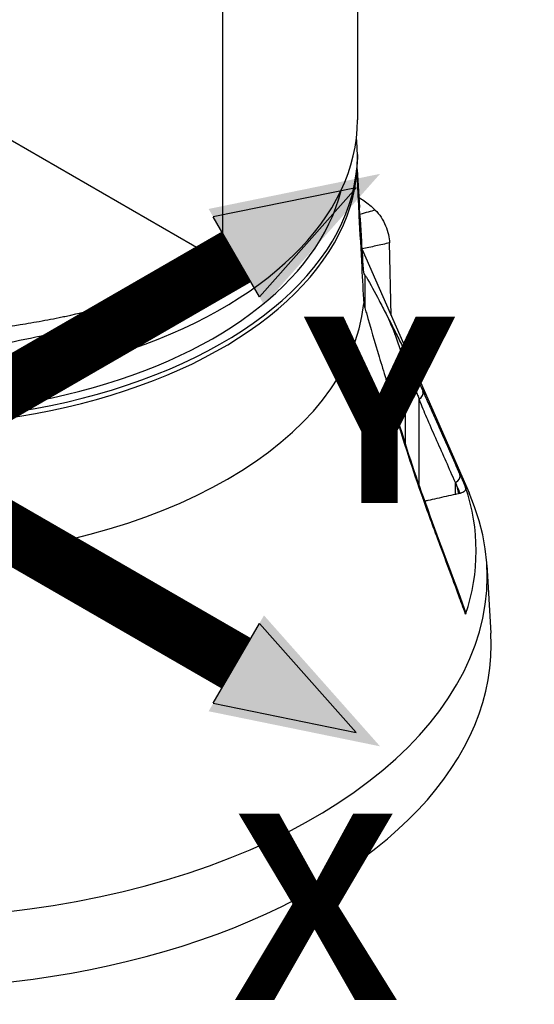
# Model space of a CAD drawing. Header units: millimetres. Extents: x 0 to 4378, y 0 to 2376.
# Tile 198 of 224: x 2770 to 2855, y 1098 to 1260. Entities that reach past the tile are written whole.
import ezdxf

# ---------------------------------------------------------------- set-up
doc = ezdxf.new("R2010")
doc.units = ezdxf.units.MM
doc.header["$LTSCALE"] = 0.2
doc.layers.add('01_Object Line', color=4, linetype='Continuous')
doc.layers.add('07_Special Line2', color=76, linetype='Continuous')
doc.layers.add('14_Mark', color=7, linetype='Continuous', true_color=0xe03c31)
doc.styles.add('Rainbow-5.0 Style', font='malgunsl.ttf')

# ---------------------------------------------------------------- blocks, each defined once
blk = doc.blocks.new('Blk$A07R1-4W24J')
for p, q in [((76, 189.41), (76, 143.16)), ((53.74, 186.43), (53.74, 119.72)), ((-4.03, 153.08), (53.74, 119.72)), ((76, 137.44), (76, 136.63)), ((75.95, 134.99), (76.35, 128.7)), ((76.79, 121.8), (94.4, 81.67)), ((81.56, 110.92), (81.29, 122.89)), ((77.23, 117.63), (77.23, 112.17)), ((27.64, 110.75), (27.64, 110.75)), ((83.94, 102.72), (83.96, 102.68)), ((83.94, 89.56), (83.94, 102.72)), ((86.18, 82.84), (86.18, 97.14)), ((83.94, 89.29), (83.94, 89.29)), ((92.15, 81.42), (92.15, 83.39)), ((86.18, 82.55), (86.18, 82.55)), ((92.94, 81.6), (92.65, 81.52)), ((97.32, 69.8), (97.99, 58.55))]:
    blk.add_line(p, q)
for centre, major_axis, ratio, start_param, end_param in [((0, 143.16), (76, 0), 0.57735, 4.145572, 6.283185), ((0, 137.44), (76, 0), 0.57735, 4.052056, 6.34836), ((0, 136.63), (76, 0), 0.57735, 4.038806, 6.283185), ((0, 137.44), (74, 0), 0.57735, 4.055455, 6.144873), ((0, 126.01), (52.91, 0), 0.57735, 6.035202, 6.035205), ((0, 125.19), (51.87, 0), 0.57735, 6.0439, 6.043902), ((0, 115.42), (77.15, 0), 0.57735, 4.76927, 6.226304), ((81.11, 107.95), (0.801, 0.853), 0.860347, 5.300819, 5.818739), ((100.05, 35.25), (29.32, -91.96), 0.076516, 2.36282, 2.369225), ((85.41, 97.85), (1.37, 0.61), 0.66693, 4.986416, 6.208313), ((80.75, 94.92), (1.44, 0.41), 0.240769, 5.973612, 6.283053), ((91.51, 84.14), (1.37, 0.61), 0.643092, 4.905135, 6.224634), ((0, 67.87), (97.38, 0), 0.57735, 3.92699, 6.531315), ((0, 72.12), (95.57, 0), 0.57735, 6.092629, 6.473742), ((85.41, 80.5), (1.41, 0.5), 0.418724, 5.919409, 6.283188), ((91.51, 63.97), (1.41, 0.52), 0.445689, 5.900786, 6.283188), ((0, 56.61), (-98.05, 0), 0.57735, 6.248855, 9.459108)]:
    blk.add_ellipse(centre, major_axis=major_axis, ratio=ratio, start_param=start_param, end_param=end_param)
for points, knots in [([(77.03, 117.95), (76.92, 119.71), (76.81, 121.45), (76.55, 125.62), (76.4, 128.01), (76.2, 131.04), (76.14, 131.88), (76.06, 133.07), (76.04, 133.46), (75.98, 134.17), (75.96, 134.5), (75.94, 134.76), (75.93, 134.77), (75.93, 134.79)], [-10.718087, -10.718087, -10.718087, -10.718087, -10.065889, -10.065889, -9.118131, -9.118131, -8.790101, -8.790101, -8.626085, -8.626085, -8.46207, -8.46207, -8.45423, -8.45423, -8.45423, -8.45423]), ([(75.91, 134.49), (75.92, 134.27), (75.93, 134.02), (75.96, 133.27), (75.98, 132.73), (76.04, 131.64), (76.06, 131.08), (76.14, 129.44), (76.2, 128.35), (76.4, 124.53), (76.55, 121.7), (76.81, 116.86), (76.92, 114.88), (77.03, 112.89)], [-8.302572, -8.302572, -8.302572, -8.302572, -8.238122, -8.238122, -8.074107, -8.074107, -7.910092, -7.910092, -7.582061, -7.582061, -6.634304, -6.634304, -5.982106, -5.982106, -5.982106, -5.982106]), ([(76.24, 130.4), (76.52, 130.22), (76.81, 130.02), (77.09, 129.83), (77.71, 129.39), (78.33, 128.92), (78.93, 128.31)], [0.7646759, 0.7646759, 0.7646759, 0.7646759, 0.8381808, 0.8381808, 0.8381808, 1, 1, 1, 1]), ([(78.93, 128.31), (78.55, 128.2), (78.17, 128.09), (77.79, 127.98), (77.33, 127.85), (76.88, 127.72), (76.42, 127.59)], [0, 0, 0, 0, 0.1670722, 0.1670722, 0.1670722, 0.3644267, 0.3644267, 0.3644267, 0.3644267]), ([(78.93, 128.31), (79.28, 127.96), (79.6, 127.57), (80.18, 126.69), (80.44, 126.21), (80.85, 125.23), (81.01, 124.74), (81.22, 123.79), (81.28, 123.33), (81.29, 122.89)], [-0.6378238, -0.6378238, -0.6378238, -0.6378238, -0.4817031, -0.4817031, -0.3188172, -0.3188172, -0.1578884, -0.1578884, -0.000001, -0.000001, -0.000001, -0.000001]), ([(81.29, 122.89), (80.53, 122.72), (79.78, 122.56), (79.05, 122.39), (78.28, 122.22), (77.52, 122.05), (76.78, 121.89)], [0, 0, 0, 0, 0.3806895, 0.3806895, 0.3806895, 0.7837508, 0.7837508, 0.7837508, 0.7837508]), ([(53.74, 119.72), (51.91, 118.54), (50.06, 117.46), (48.21, 116.48), (46.21, 115.41), (44.21, 114.45), (42.25, 113.59), (41.8, 113.39), (41.36, 113.2), (40.91, 113.01), (39.2, 112.29), (37.51, 111.63), (35.87, 111.05), (35.51, 110.92), (35.15, 110.79), (34.8, 110.67), (34.03, 110.4), (33.27, 110.15), (32.53, 109.92), (32.31, 109.85), (32.1, 109.78), (31.89, 109.71), (31.42, 109.57), (30.95, 109.42), (30.48, 109.28), (30.25, 109.22), (30.02, 109.15), (29.79, 109.08), (29.68, 109.05), (29.56, 109.02), (29.45, 108.98), (29.33, 108.95), (29.26, 108.93), (29.11, 108.89), (24.47, 107.58), (19.7, 106.56), (14.91, 105.85), (14.83, 105.84), (14.75, 105.83), (14.68, 105.81), (13.53, 105.64), (12.38, 105.49), (11.23, 105.36), (10.61, 105.28), (10, 105.22), (9.38, 105.15), (8.75, 105.09), (8.13, 105.03), (7.51, 104.98), (7.46, 104.97), (7.4, 104.97), (7.35, 104.96), (4.91, 104.75), (2.43, 104.62), (0.06, 104.56), (-4.85, 104.43), (-9.77, 104.59), (-14.73, 105.06), (-15.34, 105.12), (-15.95, 105.18), (-16.57, 105.25), (-17.18, 105.32), (-17.79, 105.39), (-18.4, 105.47), (-19.61, 105.62), (-20.81, 105.79), (-22, 105.98), (-24.16, 106.33), (-26.3, 106.73), (-28.41, 107.19), (-28.61, 107.24), (-28.81, 107.28), (-29.01, 107.32), (-31.28, 107.84), (-33.52, 108.42), (-35.72, 109.08)], [0, 0, 0, 0, 0.0268593, 0.0268593, 0.0268593, 0.0558825, 0.0558825, 0.0558825, 0.0625, 0.0625, 0.0625, 0.088102, 0.088102, 0.088102, 0.09375, 0.09375, 0.09375, 0.1058986, 0.1058986, 0.1058986, 0.109375, 0.109375, 0.109375, 0.1171875, 0.1171875, 0.1171875, 0.1210937, 0.1210937, 0.1210937, 0.1230469, 0.1230469, 0.1230469, 0.125, 0.125, 0.125, 0.1865064, 0.1865064, 0.1865064, 0.1875, 0.1875, 0.1875, 0.2022042, 0.2022042, 0.2022042, 0.2101236, 0.2101236, 0.2101236, 0.2180828, 0.2180828, 0.2180828, 0.21875, 0.21875, 0.21875, 0.25, 0.25, 0.25, 0.3146789, 0.3146789, 0.3146789, 0.3226569, 0.3226569, 0.3226569, 0.3306082, 0.3306082, 0.3306082, 0.3464266, 0.3464266, 0.3464266, 0.375, 0.375, 0.375, 0.3777022, 0.3777022, 0.3777022, 0.4086021, 0.4086021, 0.4086021, 0.4086021]), ([(-31.63, 111.44), (-31.2, 111.34), (-30.78, 111.23), (-29.22, 110.87), (-28.06, 110.61), (-26.27, 110.25), (-25.67, 110.13), (-24.45, 109.9), (-23.78, 109.78), (-22.04, 109.49), (-20.85, 109.3), (-18.99, 109.03), (-18.36, 108.95), (-17.4, 108.83), (-16.92, 108.77), (-16.43, 108.71), (-16.1, 108.67), (-15.91, 108.65), (-13.59, 108.39), (-11.24, 108.19), (-7.47, 107.97), (-6.18, 107.91), (-4.17, 107.85), (-3.49, 107.84), (-2.45, 107.82), (-2.11, 107.82), (-1.58, 107.82), (-1.41, 107.81), (-1.05, 107.81), (-0.84, 107.81), (1.54, 107.81), (3.92, 107.87), (7.7, 108.07), (8.99, 108.15), (10.98, 108.31), (11.65, 108.37), (12.67, 108.46), (13.18, 108.51), (13.69, 108.56), (14.04, 108.6), (14.25, 108.62), (16.57, 108.88), (18.88, 109.18), (22.47, 109.76), (23.69, 109.98), (25.55, 110.33), (26.18, 110.45), (27.13, 110.65), (27.45, 110.71), (28.08, 110.85), (28.45, 110.93), (30.92, 111.48), (33.13, 112.03), (36.46, 112.96), (37.58, 113.29), (39.24, 113.81), (39.8, 113.99), (40.91, 114.36), (41.49, 114.55), (46.24, 116.21), (50.17, 117.88), (53.74, 119.72)], [0.2383127, 0.2383127, 0.2383127, 0.2383127, 0.25, 0.25, 0.28125, 0.28125, 0.296875, 0.296875, 0.3125, 0.3125, 0.34375, 0.34375, 0.359375, 0.359375, 0.3671875, 0.3710938, 0.3710938, 0.375, 0.375, 0.4375, 0.4375, 0.46875, 0.46875, 0.484375, 0.484375, 0.4921875, 0.4921875, 0.4960938, 0.4960938, 0.5, 0.5, 0.5625, 0.5625, 0.59375, 0.59375, 0.609375, 0.609375, 0.6171875, 0.6210938, 0.6210938, 0.625, 0.625, 0.6875, 0.6875, 0.71875, 0.71875, 0.734375, 0.734375, 0.7421875, 0.7421875, 0.75, 0.75, 0.8125, 0.8125, 0.84375, 0.84375, 0.859375, 0.859375, 0.875, 0.875, 1, 1, 1, 1]), ([(77.23, 117.63), (77.31, 117.5), (77.39, 117.37), (78.15, 116.09), (78.85, 114.8), (79.95, 112.69), (80.33, 111.95), (80.71, 111.18)], [10.331972, 10.331972, 10.331972, 10.331972, 10.418454, 10.418454, 11.174175, 11.174175, 11.561016, 11.561016, 11.561016, 11.561016]), ([(77.23, 112.17), (77.31, 111.89), (77.39, 111.61), (78.15, 108.94), (78.85, 106.53), (79.95, 102.88), (80.33, 101.64), (80.71, 100.41)], [-6.98839, -6.98839, -6.98839, -6.98839, -6.901908, -6.901908, -6.146186, -6.146186, -5.759883, -5.759883, -5.759883, -5.759883]), ([(80.71, 111.18), (80.97, 110.66), (81.22, 110.12), (81.7, 109.02), (81.94, 108.43), (82.16, 107.85)], [-0.542815, -0.542815, -0.542815, -0.542815, -0.2712747, -0.2712747, -0.0000024, -0.0000024, -0.0000024, -0.0000024]), ([(82.15, 108.4), (82.32, 108.06), (82.5, 107.7), (82.67, 107.34), (82.86, 106.96), (83.05, 106.57), (83.24, 106.17), (83.62, 105.38), (84, 104.56), (84.39, 103.71), (85.18, 102.02), (85.98, 100.24), (86.81, 98.4)], [0, 0, 0, 0, 0.1198668, 0.1198668, 0.1198668, 0.2457072, 0.2457072, 0.2457072, 0.4972778, 0.4972778, 0.4972778, 1, 1, 1, 1]), ([(82.16, 107.85), (82.46, 107.05), (82.77, 106.16), (83.31, 104.53), (83.52, 103.91), (83.74, 103.26), (83.79, 103.12), (83.87, 102.9), (83.9, 102.81), (83.94, 102.72)], [-0.5896878, -0.5896878, -0.5896878, -0.5896878, -0.3346623, -0.3346623, -0.1007953, -0.1007953, -0.0408483, -0.0408483, 0, 0, 0, 0]), ([(84.12, 102.28), (84.18, 102.13), (84.25, 101.96), (84.37, 101.66), (84.44, 101.51), (84.49, 101.38), (84.53, 101.27), (84.55, 101.22), (84.57, 101.17), (84.59, 101.13), (84.6, 101.09), (84.61, 101.09), (84.63, 101.03), (84.72, 100.81), (84.81, 100.59), (84.89, 100.38), (84.93, 100.28), (84.98, 100.17), (85.02, 100.07), (85.06, 99.96), (85.11, 99.84), (85.14, 99.76), (85.21, 99.6), (85.28, 99.41), (85.37, 99.19), (85.45, 98.98), (85.54, 98.76), (85.66, 98.46), (85.72, 98.31), (85.77, 98.17), (85.81, 98.06), (85.84, 98.01), (85.85, 97.96), (85.87, 97.92), (85.89, 97.87), (85.89, 97.86), (85.92, 97.8), (86.01, 97.56), (86.09, 97.36), (86.18, 97.14)], [0.0000001, 0.0000001, 0.0000001, 0.0000001, 0.125, 0.125, 0.125, 0.1875, 0.1875, 0.1875, 0.21875, 0.21875, 0.21875, 0.25, 0.25, 0.25, 0.375, 0.375, 0.375, 0.4375, 0.4375, 0.4375, 0.5, 0.5, 0.5, 0.625, 0.625, 0.625, 0.75, 0.75, 0.75, 0.8125, 0.8125, 0.8125, 0.84375, 0.84375, 0.84375, 0.875, 0.875, 0.875, 1, 1, 1, 1]), ([(82.15, 95.2), (81.91, 96.06), (81.66, 96.93), (81.42, 97.79), (81.18, 98.66), (80.94, 99.53), (80.71, 100.41)], [0, 0, 0, 0, 0.499876, 0.499876, 0.499876, 1, 1, 1, 1]), ([(80.71, 100.41), (80.97, 99.56), (81.22, 98.71), (81.55, 97.57), (81.64, 97.26), (81.73, 96.94)], [0.0000001, 0.0000001, 0.0000001, 0.0000001, 0.2754495, 0.2754495, 0.3774695, 0.3774695, 0.3774695, 0.3774695]), ([(86.81, 98.4), (87.31, 97.28), (87.82, 96.14), (88.32, 95), (88.69, 94.18), (89.05, 93.36), (89.42, 92.54), (89.56, 92.22), (89.71, 91.89), (89.85, 91.56), (90.29, 90.58), (90.72, 89.6), (91.16, 88.62), (91.74, 87.31), (92.32, 86), (92.9, 84.69)], [0, 0, 0, 0, 0.250019, 0.250019, 0.250019, 0.428779, 0.428779, 0.428779, 0.500005, 0.500005, 0.500005, 0.71439, 0.71439, 0.71439, 1, 1, 1, 1]), ([(92.15, 83.39), (91.14, 85.68), (90.13, 87.97), (89.11, 90.26), (88.6, 91.41), (88.09, 92.56), (87.59, 93.71), (87.17, 94.66), (86.78, 95.61), (86.41, 96.56), (86.33, 96.75), (86.25, 96.95), (86.18, 97.14)], [0, 0, 0, 0, 0.5, 0.5, 0.5, 0.750745, 0.750745, 0.750745, 0.957271, 0.957271, 0.957271, 1, 1, 1, 1]), ([(86.81, 80.76), (85.99, 83.06), (85.19, 85.42), (84.41, 87.82), (83.63, 90.23), (82.87, 92.68), (82.15, 95.2)], [0, 0, 0, 0, 0.499739, 0.499739, 0.499739, 1, 1, 1, 1]), ([(92.15, 83.39), (92.2, 83.27), (92.25, 83.16), (92.36, 82.82), (92.41, 82.64), (92.52, 82.17), (92.59, 81.82), (92.65, 81.52)], [0, 0, 0, 0, 0.0488335, 0.0488335, 0.0915095, 0.0915095, 0.1713664, 0.1713664, 0.1713664, 0.1713664]), ([(92.15, 81.42), (91.14, 81.2), (90.13, 80.97), (88.6, 80.63), (88.09, 80.51), (87.41, 80.36), (87.25, 80.32), (87.08, 80.28)], [0, 0, 0, 0, 0.5, 0.5, 0.75, 0.75, 0.8358403, 0.8358403, 0.8358403, 0.8358403]), ([(93.84, 82.57), (93.87, 82.48), (93.87, 82.38), (93.82, 82.19), (93.76, 82.09), (93.6, 81.91), (93.49, 81.83), (93.23, 81.7), (93.1, 81.64), (92.94, 81.6)], [-0.2052699, -0.2052699, -0.2052699, -0.2052699, -0.1555474, -0.1555474, -0.102641, -0.102641, -0.050092, -0.050092, 0, 0, 0, 0]), ([(92.9, 64.22), (92.59, 65.06), (92.28, 65.9), (91.97, 66.74), (91.26, 68.65), (90.56, 70.56), (89.85, 72.47), (89.34, 73.85), (88.83, 75.22), (88.32, 76.6), (88.3, 76.67), (88.27, 76.75), (88.24, 76.82), (87.76, 78.12), (87.28, 79.43), (86.81, 80.76)], [0, 0, 0, 0, 0.152677, 0.152677, 0.152677, 0.499986, 0.499986, 0.499986, 0.749983, 0.749983, 0.749983, 0.763385, 0.763385, 0.763385, 1, 1, 1, 1]), ([(93.84, 61.67), (93.64, 62.21), (93.44, 62.75), (93.24, 63.29), (93.13, 63.6), (93.01, 63.91), (92.9, 64.22)], [0, 0, 0, 0, 0.637195, 0.637195, 0.637195, 1, 1, 1, 1]), ([(93.83, 62), (93.84, 61.99), (93.84, 61.97), (93.87, 61.86), (93.87, 61.76), (93.84, 61.67)], [-0.05826319, -0.05826319, -0.05826319, -0.05826319, -0.04971177, -0.04971177, 0, 0, 0, 0])]:
    blk.add_open_spline(points, degree=3, knots=knots)
for points in [[(77.23, 117.63), (77.16, 117.74), (77.09, 117.85), (77.03, 117.95)], [(77.03, 112.89), (77.09, 112.65), (77.16, 112.41), (77.23, 112.17)], [(80.71, 111.18), (81.18, 110.32), (81.66, 109.38), (82.15, 108.4)], [(81.73, 96.94), (81.88, 96.4), (82.04, 95.87), (82.19, 95.33)], [(82.19, 95.33), (83.63, 90.34), (85.2, 85.57), (86.83, 81)], [(92.9, 84.69), (93.21, 83.99), (93.53, 83.28), (93.84, 82.57)], [(92.94, 81.6), (92.68, 82.2), (92.42, 82.79), (92.15, 83.39)], [(92.65, 81.52), (92.4, 81.48), (92.28, 81.45), (92.15, 81.42)], [(86.83, 81), (88.82, 75.41), (90.88, 69.98), (92.91, 64.49)], [(92.91, 64.49), (93.22, 63.66), (93.53, 62.83), (93.83, 62)]]:
    blk.add_open_spline(points, degree=3)
blk = doc.blocks.new('Blk$A46N0-6W24B')
at = {"layer": '07_Special Line2'}
blk.add_hatch(color=256, dxfattribs=at).paths.add_polyline_path([(41.633, 24.389), (26.911, 21.376), (31.663, 13.145)])
at = {"layer": '14_Mark'}
blk.add_hatch(color=256, dxfattribs=at).paths.add_polyline_path([(41.633, -24.767), (31.663, -13.524), (26.911, -21.755)])
at = {"layer": '07_Special Line2'}
for p, q in [((39.576, 23.201), (27.307, 20.69)), ((31.267, 13.831), (39.576, 23.201)), ((31.267, 13.831), (27.307, 20.69))]:
    blk.add_line(p, q, dxfattribs=at)
at = {"layer": '07_Special Line2', "const_width": 5}
blk.add_lwpolyline([(29.287, 17.261), (-0.937, -0.189)], dxfattribs=at)
at = {"layer": '14_Mark'}
for p, q in [((27.307, -21.069), (31.267, -14.21)), ((39.576, -23.579), (31.267, -14.21)), ((27.307, -21.069), (39.576, -23.579))]:
    blk.add_line(p, q, dxfattribs=at)
at = {"layer": '14_Mark', "const_width": 5}
blk.add_lwpolyline([(29.287, -17.639), (-0.937, -0.189)], dxfattribs=at)
at = {"layer": '07_Special Line2', "insert": (35.08, 4.128), "char_height": 16, "attachment_point": 4, "style": 'Rainbow-5.0 Style'}
blk.add_mtext('{\\fMalgun Gothic Semilight|b1|i0|c129|p50;Y}', dxfattribs=at)
at = {"layer": '14_Mark', "insert": (29.174, -38.543), "char_height": 16, "attachment_point": 4, "style": 'Rainbow-5.0 Style'}
blk.add_mtext('{\\fMalgun Gothic Semilight|b1|i0|c129|p50;X}', dxfattribs=at)

msp = doc.modelspace()

# ---------------------------------------------------------------- block references
at = {"xscale": 1.92, "yscale": 1.92, "zscale": 1.92}
msp.add_blockref('Blk$A46N0-6W24B', (2749.308, 1187.912), dxfattribs=at)
at = {"layer": '01_Object Line'}
msp.add_blockref('Blk$A07R1-4W24J', (2749.512, 1100.467), dxfattribs=at)

doc.saveas('drawing.dxf')
